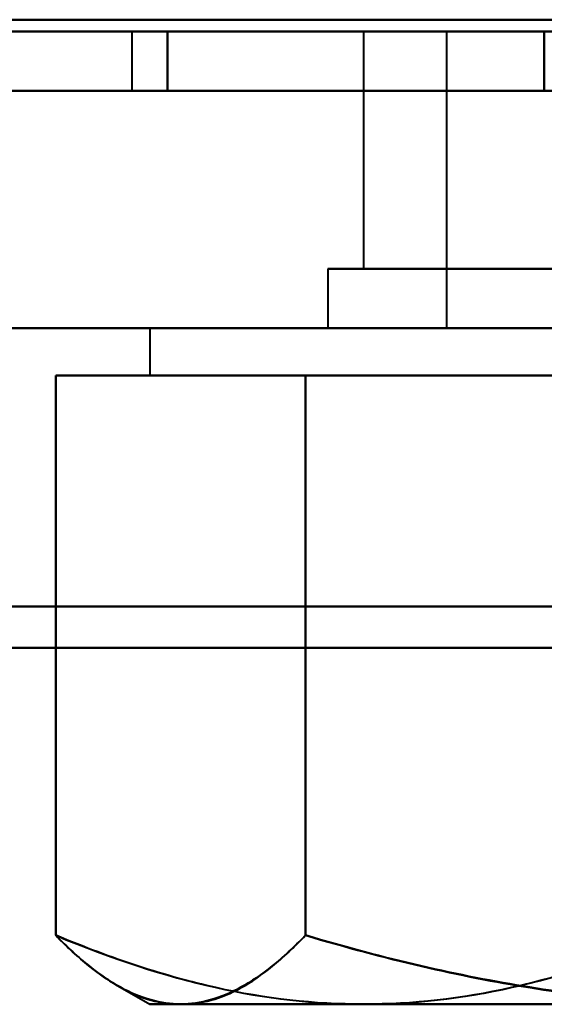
# Model space of a CAD drawing. Header units: millimetres. Extents: x -1110 to 1388, y -120 to 1267.
# Tile 55 of 88: x 314.4 to 318.82, y 120.67 to 128.97. Entities that reach past the tile are written whole.
import ezdxf

# ---------------------------------------------------------------- set-up
doc = ezdxf.new("R2010")
doc.units = ezdxf.units.MM
doc.layers.add('G-IMPT', color=8, linetype='Continuous', lineweight=40)

# ---------------------------------------------------------------- blocks, each defined once
blk = doc.blocks.new('NEXA 1000 CALQUES_dwg-755156-Droite')
at = {"layer": 'G-IMPT'}
for p, q in [((-331.9, 128.8723), (367.9, 128.8723)), ((315.35, 128.8723), (315.35, 128.3723)), ((315.35, 128.8723), (315.35, 128.3723)), ((315.35, 128.8723), (315.35, 128.3723)), ((315.35, 128.8723), (315.35, 128.3723)), ((315.35, 128.8723), (328.65, 128.8723)), ((315.35, 128.8723), (328.65, 128.8723)), ((328.65, 128.8723), (315.35, 128.8723)), ((328.65, 128.8723), (315.35, 128.8723)), ((315.35, 128.8723), (328.65, 128.8723)), ((315.35, 128.8723), (328.65, 128.8723)), ((328.65, 128.8723), (315.35, 128.8723)), ((328.65, 128.8723), (315.35, 128.8723)), ((315.35, 128.8723), (328.65, 128.8723)), ((315.35, 128.8723), (328.65, 128.8723)), ((328.65, 128.8723), (315.35, 128.8723)), ((328.65, 128.8723), (315.35, 128.8723)), ((315.35, 128.8723), (328.65, 128.8723)), ((315.35, 128.8723), (328.65, 128.8723)), ((328.65, 128.8723), (315.35, 128.8723)), ((328.65, 128.8723), (315.35, 128.8723)), ((317.3, 128.8723), (317.3, 126.8723)), ((317.3, 128.8723), (317.3, 126.8723)), ((317.3, 128.8723), (317.3, 126.8723)), ((317.3, 128.8723), (317.3, 126.8723)), ((322, 128.8723), (317.3, 128.8723)), ((317.3, 128.8723), (322, 128.8723)), ((322, 128.8723), (317.3, 128.8723)), ((317.3, 128.8723), (322, 128.8723)), ((322, 128.8723), (317.3, 128.8723)), ((317.3, 128.8723), (322, 128.8723)), ((322, 128.8723), (317.3, 128.8723)), ((317.3, 128.8723), (322, 128.8723)), ((318, 128.8723), (318, 126.3723)), ((318, 128.8723), (318, 126.3723)), ((318, 128.8723), (318, 126.3723)), ((318, 128.8723), (318, 126.3723)), ((322, 128.8723), (318, 128.8723)), ((318, 128.8723), (323.122, 128.8723)), ((322, 128.8723), (318, 128.8723)), ((318, 128.8723), (323.122, 128.8723)), ((322, 128.8723), (318, 128.8723)), ((318, 128.8723), (323.122, 128.8723)), ((322, 128.8723), (318, 128.8723)), ((318, 128.8723), (323.122, 128.8723)), ((352, 128.3723), (-333, 128.3723)), ((-332.4, 128.3723), (333.4, 128.3723)), ((-332.4, 128.3723), (368.4, 128.3723)), ((315.35, 128.3723), (322, 128.3723)), ((315.35, 128.3723), (328.65, 128.3723)), ((322, 128.3723), (315.35, 128.3723)), ((315.35, 128.3723), (322, 128.3723)), ((315.35, 128.3723), (328.65, 128.3723)), ((322, 128.3723), (315.35, 128.3723)), ((322, 128.3723), (315.35, 128.3723)), ((315.35, 128.3723), (322, 128.3723)), ((315.35, 128.3723), (328.65, 128.3723)), ((322, 128.3723), (315.35, 128.3723)), ((315.35, 128.3723), (322, 128.3723)), ((315.35, 128.3723), (328.65, 128.3723)), ((317, 126.8723), (317, 126.3723)), ((317, 126.8723), (317, 126.3723)), ((317, 126.8723), (317, 126.3723)), ((317, 126.8723), (317, 126.3723)), ((322, 126.8723), (317, 126.8723)), ((317, 126.8723), (322, 126.8723)), ((322, 126.8723), (317, 126.8723)), ((317, 126.8723), (322, 126.8723)), ((322, 126.8723), (317, 126.8723)), ((317, 126.8723), (322, 126.8723)), ((322, 126.8723), (317, 126.8723)), ((317, 126.8723), (322, 126.8723)), ((317.3, 126.8723), (324.35, 126.8723)), ((326.0703, 126.8723), (317.3, 126.8723)), ((317.3, 126.8723), (324.35, 126.8723)), ((326.0703, 126.8723), (317.3, 126.8723)), ((317.3, 126.8723), (324.35, 126.8723)), ((326.0703, 126.8723), (317.3, 126.8723)), ((317.3, 126.8723), (324.35, 126.8723)), ((326.0703, 126.8723), (317.3, 126.8723)), ((326.7, 126.8723), (317.9297, 126.8723)), ((326.7, 126.8723), (317.9297, 126.8723)), ((326.7, 126.8723), (317.9297, 126.8723)), ((326.7, 126.8723), (317.9297, 126.8723)), ((352, 126.3723), (-333, 126.3723)), ((352, 126.3723), (-333, 126.3723)), ((315.5, 126.3723), (315.5, 125.9723)), ((315.5, 126.3723), (315.5, 125.9723)), ((315.5, 126.3723), (315.5, 125.9723)), ((315.5, 126.3723), (315.5, 125.9723)), ((328.2391, 126.3723), (315.5, 126.3723)), ((328.2391, 126.3723), (315.5, 126.3723)), ((315.5, 126.3723), (328.2391, 126.3723)), ((315.5, 126.3723), (328.2391, 126.3723)), ((328.2391, 126.3723), (315.5, 126.3723)), ((328.2391, 126.3723), (315.5, 126.3723)), ((315.5, 126.3723), (328.2391, 126.3723)), ((315.5, 126.3723), (328.2391, 126.3723)), ((328.5, 126.3723), (315.7609, 126.3723)), ((328.5, 126.3723), (315.7609, 126.3723)), ((315.7609, 126.3723), (328.5, 126.3723)), ((315.7609, 126.3723), (328.5, 126.3723)), ((328.5, 126.3723), (315.7609, 126.3723)), ((328.5, 126.3723), (315.7609, 126.3723)), ((315.7609, 126.3723), (328.5, 126.3723)), ((315.7609, 126.3723), (328.5, 126.3723)), ((317, 126.3723), (322, 126.3723)), ((322, 126.3723), (317, 126.3723)), ((317, 126.3723), (322, 126.3723)), ((322, 126.3723), (317, 126.3723)), ((317, 126.3723), (322, 126.3723)), ((322, 126.3723), (317, 126.3723)), ((317, 126.3723), (322, 126.3723)), ((322, 126.3723), (317, 126.3723)), ((323.122, 126.3723), (318, 126.3723)), ((318, 126.3723), (323.122, 126.3723)), ((323.122, 126.3723), (318, 126.3723)), ((318, 126.3723), (323.122, 126.3723)), ((323.122, 126.3723), (318, 126.3723)), ((318, 126.3723), (323.122, 126.3723)), ((323.122, 126.3723), (318, 126.3723)), ((318, 126.3723), (323.122, 126.3723)), ((317.3015, 125.9723), (315.5, 125.9723)), ((315.5, 125.9723), (317.3015, 125.9723)), ((317.3015, 125.9723), (315.5, 125.9723)), ((315.5, 125.9723), (317.3015, 125.9723)), ((315.5, 125.9723), (317.3015, 125.9723)), ((317.3015, 125.9723), (315.5, 125.9723)), ((315.5, 125.9723), (317.3015, 125.9723)), ((317.3015, 125.9723), (315.5, 125.9723)), ((320.4594, 125.9723), (315.7609, 125.9723)), ((315.7609, 125.9723), (320.4594, 125.9723)), ((320.4594, 125.9723), (315.7609, 125.9723)), ((315.7609, 125.9723), (320.4594, 125.9723)), ((315.7609, 125.9723), (320.4594, 125.9723)), ((320.4594, 125.9723), (315.7609, 125.9723)), ((315.7609, 125.9723), (320.4594, 125.9723)), ((320.4594, 125.9723), (315.7609, 125.9723)), ((323.5406, 125.9723), (317.3015, 125.9723)), ((317.3015, 125.9723), (323.5406, 125.9723)), ((323.5406, 125.9723), (317.3015, 125.9723)), ((317.3015, 125.9723), (323.5406, 125.9723)), ((317.3015, 125.9723), (323.5406, 125.9723)), ((323.5406, 125.9723), (317.3015, 125.9723)), ((317.3015, 125.9723), (323.5406, 125.9723)), ((323.5406, 125.9723), (317.3015, 125.9723)), ((315.2326, 120.8267), (315.5, 120.6723)), ((315.2326, 120.8267), (315.5, 120.6723)), ((315.2326, 120.8267), (315.5, 120.6723)), ((315.2326, 120.8267), (315.5, 120.6723)), ((317.3015, 120.6723), (315.5, 120.6723)), ((315.5, 120.6723), (317.3015, 120.6723)), ((317.3015, 120.6723), (315.5, 120.6723)), ((315.5, 120.6723), (317.3015, 120.6723)), ((315.5, 120.6723), (317.3015, 120.6723)), ((317.3015, 120.6723), (315.5, 120.6723)), ((315.5, 120.6723), (317.3015, 120.6723)), ((317.3015, 120.6723), (315.5, 120.6723)), ((320.4594, 120.6723), (315.7609, 120.6723)), ((315.7609, 120.6723), (320.4594, 120.6723)), ((320.4594, 120.6723), (315.7609, 120.6723)), ((315.7609, 120.6723), (320.4594, 120.6723)), ((315.7609, 120.6723), (320.4594, 120.6723)), ((320.4594, 120.6723), (315.7609, 120.6723)), ((315.7609, 120.6723), (320.4594, 120.6723)), ((320.4594, 120.6723), (315.7609, 120.6723)), ((323.5406, 120.6723), (317.3015, 120.6723)), ((317.3015, 120.6723), (323.5406, 120.6723)), ((323.5406, 120.6723), (317.3015, 120.6723)), ((317.3015, 120.6723), (323.5406, 120.6723)), ((317.3015, 120.6723), (323.5406, 120.6723)), ((323.5406, 120.6723), (317.3015, 120.6723)), ((317.3015, 120.6723), (323.5406, 120.6723)), ((323.5406, 120.6723), (317.3015, 120.6723))]:
    blk.add_line(p, q, dxfattribs=at)
at = {"layer": 'G-IMPT', "flags": 128}
for points in [[(333.4, 128.9723), (166.95, 128.9723), (0.5, 128.9723), (-165.95, 128.9723), (-332.4, 128.9723)], [(333.4, 128.9723), (166.95, 128.9723), (0.5, 128.9723), (-165.95, 128.9723), (-332.4, 128.9723)], [(-332.4, 128.9723), (-165.95, 128.9723), (0.5, 128.9723), (166.95, 128.9723), (333.4, 128.9723)], [(368.4, 128.9723), (193.2, 128.9723), (18, 128.9723), (-157.2, 128.9723), (-332.4, 128.9723)], [(368.4, 128.9723), (193.2, 128.9723), (18, 128.9723), (-157.2, 128.9723), (-332.4, 128.9723)], [(-332.4, 128.9723), (-157.2, 128.9723), (18, 128.9723), (193.2, 128.9723), (368.4, 128.9723)], [(333.4, 128.8723), (166.95, 128.8723), (0.5, 128.8723), (-165.95, 128.8723), (-332.4, 128.8723)], [(-332.4, 128.8723), (-165.95, 128.8723), (0.5, 128.8723), (166.95, 128.8723), (333.4, 128.8723)], [(-332.4, 128.8723), (-157.2, 128.8723), (18, 128.8723), (193.2, 128.8723), (368.4, 128.8723)], [(368.4, 128.8723), (193.2, 128.8723), (18, 128.8723), (-157.2, 128.8723), (-332.4, 128.8723)], [(333, 128.8723), (166.75, 128.8723), (0.5, 128.8723), (-165.75, 128.8723), (-332, 128.8723)], [(-332, 128.8723), (-165.75, 128.8723), (0.5, 128.8723), (166.75, 128.8723), (333, 128.8723)], [(333, 128.8723), (166.75, 128.8723), (0.5, 128.8723), (-165.75, 128.8723), (-332, 128.8723)], [(-332, 128.8723), (-165.75, 128.8723), (0.5, 128.8723), (166.75, 128.8723), (333, 128.8723)], [(-331.9, 128.8723), (-156.95, 128.8723), (18, 128.8723), (192.95, 128.8723), (367.9, 128.8723)], [(367.9, 128.8723), (192.95, 128.8723), (18, 128.8723), (-156.95, 128.8723), (-331.9, 128.8723)], [(367.9, 128.8723), (192.95, 128.8723), (18, 128.8723), (-156.95, 128.8723), (-331.9, 128.8723)], [(-331.9, 128.8723), (-156.95, 128.8723), (18, 128.8723), (192.95, 128.8723), (367.9, 128.8723)], [(367.9, 128.8723), (192.95, 128.8723), (18, 128.8723), (-156.95, 128.8723), (-331.9, 128.8723)], [(-331.9, 128.8723), (-156.95, 128.8723), (18, 128.8723), (192.95, 128.8723), (367.9, 128.8723)], [(-331.9, 128.8723), (-156.95, 128.8723), (18, 128.8723), (192.95, 128.8723), (367.9, 128.8723)], [(367.9, 128.8723), (192.95, 128.8723), (18, 128.8723), (-156.95, 128.8723), (-331.9, 128.8723)], [(-331.9, 128.8723), (-156.95, 128.8723), (18, 128.8723), (192.95, 128.8723), (367.9, 128.8723)], [(367.9, 128.8723), (192.95, 128.8723), (18, 128.8723), (-156.95, 128.8723), (-331.9, 128.8723)], [(367.9, 128.8723), (192.95, 128.8723), (18, 128.8723), (-156.95, 128.8723), (-331.9, 128.8723)], [(-331.9, 128.8723), (-156.95, 128.8723), (18, 128.8723), (192.95, 128.8723), (367.9, 128.8723)], [(315.6491, 128.8723), (316.443, 128.8723), (317.2369, 128.8723), (318.0307, 128.8723), (318.8246, 128.8723)], [(315.6491, 128.3723), (315.6491, 128.4973), (315.6491, 128.6223), (315.6491, 128.7473), (315.6491, 128.8723)], [(318.8246, 128.8723), (318.0307, 128.8723), (317.2369, 128.8723), (316.443, 128.8723), (315.6491, 128.8723)], [(315.6491, 128.8723), (315.6491, 128.7473), (315.6491, 128.6223), (315.6491, 128.4973), (315.6491, 128.3723)], [(315.6491, 128.8723), (316.443, 128.8723), (317.2369, 128.8723), (318.0307, 128.8723), (318.8246, 128.8723)], [(318.8246, 128.8723), (318.0307, 128.8723), (317.2369, 128.8723), (316.443, 128.8723), (315.6491, 128.8723)], [(315.6491, 128.8723), (316.443, 128.8723), (317.2369, 128.8723), (318.0307, 128.8723), (318.8246, 128.8723)], [(315.6491, 128.3723), (315.6491, 128.4973), (315.6491, 128.6223), (315.6491, 128.7473), (315.6491, 128.8723)], [(318.8246, 128.8723), (318.0307, 128.8723), (317.2369, 128.8723), (316.443, 128.8723), (315.6491, 128.8723)], [(315.6491, 128.8723), (315.6491, 128.7473), (315.6491, 128.6223), (315.6491, 128.4973), (315.6491, 128.3723)], [(315.6491, 128.8723), (316.443, 128.8723), (317.2369, 128.8723), (318.0307, 128.8723), (318.8246, 128.8723)], [(318.8246, 128.8723), (318.0307, 128.8723), (317.2369, 128.8723), (316.443, 128.8723), (315.6491, 128.8723)], [(315.6491, 128.8723), (316.443, 128.8723), (317.2369, 128.8723), (318.0307, 128.8723), (318.8246, 128.8723)], [(315.6491, 128.3723), (315.6491, 128.4973), (315.6491, 128.6223), (315.6491, 128.7473), (315.6491, 128.8723)], [(318.8246, 128.8723), (318.0307, 128.8723), (317.2369, 128.8723), (316.443, 128.8723), (315.6491, 128.8723)], [(315.6491, 128.8723), (315.6491, 128.7473), (315.6491, 128.6223), (315.6491, 128.4973), (315.6491, 128.3723)], [(315.6491, 128.8723), (316.443, 128.8723), (317.2369, 128.8723), (318.0307, 128.8723), (318.8246, 128.8723)], [(318.8246, 128.8723), (318.0307, 128.8723), (317.2369, 128.8723), (316.443, 128.8723), (315.6491, 128.8723)], [(315.6491, 128.8723), (316.443, 128.8723), (317.2369, 128.8723), (318.0307, 128.8723), (318.8246, 128.8723)], [(315.6491, 128.3723), (315.6491, 128.4973), (315.6491, 128.6223), (315.6491, 128.7473), (315.6491, 128.8723)], [(318.8246, 128.8723), (318.0307, 128.8723), (317.2369, 128.8723), (316.443, 128.8723), (315.6491, 128.8723)], [(315.6491, 128.8723), (315.6491, 128.7473), (315.6491, 128.6223), (315.6491, 128.4973), (315.6491, 128.3723)], [(315.6491, 128.8723), (316.443, 128.8723), (317.2369, 128.8723), (318.0307, 128.8723), (318.8246, 128.8723)], [(318.8246, 128.8723), (318.0307, 128.8723), (317.2369, 128.8723), (316.443, 128.8723), (315.6491, 128.8723)], [(318.8246, 128.8723), (320.4123, 128.8723), (322, 128.8723), (323.5877, 128.8723), (325.1754, 128.8723)], [(325.1754, 128.8723), (323.5877, 128.8723), (322, 128.8723), (320.4123, 128.8723), (318.8246, 128.8723)], [(318.8246, 128.8723), (320.4123, 128.8723), (322, 128.8723), (323.5877, 128.8723), (325.1754, 128.8723)], [(325.1754, 128.8723), (323.5877, 128.8723), (322, 128.8723), (320.4123, 128.8723), (318.8246, 128.8723)], [(318.8246, 128.8723), (318.8246, 128.7473), (318.8246, 128.6223), (318.8246, 128.4973), (318.8246, 128.3723)], [(318.8246, 128.8723), (320.4123, 128.8723), (322, 128.8723), (323.5877, 128.8723), (325.1754, 128.8723)], [(318.8246, 128.3723), (318.8246, 128.4973), (318.8246, 128.6223), (318.8246, 128.7473), (318.8246, 128.8723)], [(325.1754, 128.8723), (323.5877, 128.8723), (322, 128.8723), (320.4123, 128.8723), (318.8246, 128.8723)], [(318.8246, 128.8723), (318.8246, 128.7473), (318.8246, 128.6223), (318.8246, 128.4973), (318.8246, 128.3723)], [(318.8246, 128.3723), (318.8246, 128.4973), (318.8246, 128.6223), (318.8246, 128.7473), (318.8246, 128.8723)], [(318.8246, 128.8723), (320.4123, 128.8723), (322, 128.8723), (323.5877, 128.8723), (325.1754, 128.8723)], [(325.1754, 128.8723), (323.5877, 128.8723), (322, 128.8723), (320.4123, 128.8723), (318.8246, 128.8723)], [(318.8246, 128.8723), (318.8246, 128.7473), (318.8246, 128.6223), (318.8246, 128.4973), (318.8246, 128.3723)], [(318.8246, 128.8723), (320.4123, 128.8723), (322, 128.8723), (323.5877, 128.8723), (325.1754, 128.8723)], [(318.8246, 128.3723), (318.8246, 128.4973), (318.8246, 128.6223), (318.8246, 128.7473), (318.8246, 128.8723)], [(325.1754, 128.8723), (323.5877, 128.8723), (322, 128.8723), (320.4123, 128.8723), (318.8246, 128.8723)], [(318.8246, 128.8723), (318.8246, 128.7473), (318.8246, 128.6223), (318.8246, 128.4973), (318.8246, 128.3723)], [(318.8246, 128.3723), (318.8246, 128.4973), (318.8246, 128.6223), (318.8246, 128.7473), (318.8246, 128.8723)], [(318.8246, 128.8723), (320.4123, 128.8723), (322, 128.8723), (323.5877, 128.8723), (325.1754, 128.8723)], [(325.1754, 128.8723), (323.5877, 128.8723), (322, 128.8723), (320.4123, 128.8723), (318.8246, 128.8723)], [(-332.4, 128.3723), (-161.3, 128.3723), (9.8, 128.3723), (180.9, 128.3723), (352, 128.3723)], [(333.4, 128.3723), (166.95, 128.3723), (0.5, 128.3723), (-165.95, 128.3723), (-332.4, 128.3723)], [(-332.4, 128.3723), (-165.95, 128.3723), (0.5, 128.3723), (166.95, 128.3723), (333.4, 128.3723)], [(-332.4, 128.3723), (-165.95, 128.3723), (0.5, 128.3723), (166.95, 128.3723), (333.4, 128.3723)], [(352, 128.3723), (180.9, 128.3723), (9.8, 128.3723), (-161.3, 128.3723), (-332.4, 128.3723)], [(333.4, 128.3723), (166.95, 128.3723), (0.5, 128.3723), (-165.95, 128.3723), (-332.4, 128.3723)], [(-332.4, 128.3723), (-165.95, 128.3723), (0.5, 128.3723), (166.95, 128.3723), (333.4, 128.3723)], [(333.4, 128.3723), (166.95, 128.3723), (0.5, 128.3723), (-165.95, 128.3723), (-332.4, 128.3723)], [(-332.4, 128.3723), (-157.2, 128.3723), (18, 128.3723), (193.2, 128.3723), (368.4, 128.3723)], [(352, 128.3723), (180.9, 128.3723), (9.8, 128.3723), (-161.3, 128.3723), (-332.4, 128.3723)], [(-332.4, 128.3723), (-161.3, 128.3723), (9.8, 128.3723), (180.9, 128.3723), (352, 128.3723)], [(368.4, 128.3723), (193.2, 128.3723), (18, 128.3723), (-157.2, 128.3723), (-332.4, 128.3723)], [(333.4, 128.3723), (166.95, 128.3723), (0.5, 128.3723), (-165.95, 128.3723), (-332.4, 128.3723)], [(-332.4, 128.3723), (-165.95, 128.3723), (0.5, 128.3723), (166.95, 128.3723), (333.4, 128.3723)], [(-326, 128.3723), (-161.15, 128.3723), (3.7, 128.3723), (168.55, 128.3723), (333.4, 128.3723)], [(333.4, 128.3723), (168.55, 128.3723), (3.7, 128.3723), (-161.15, 128.3723), (-326, 128.3723)], [(333.4, 128.3723), (168.55, 128.3723), (3.7, 128.3723), (-161.15, 128.3723), (-326, 128.3723)], [(-326, 128.3723), (-161.15, 128.3723), (3.7, 128.3723), (168.55, 128.3723), (333.4, 128.3723)], [(333.4, 128.3723), (168.55, 128.3723), (3.7, 128.3723), (-161.15, 128.3723), (-326, 128.3723)], [(-326, 128.3723), (-161.15, 128.3723), (3.7, 128.3723), (168.55, 128.3723), (333.4, 128.3723)], [(-326, 128.3723), (-161.15, 128.3723), (3.7, 128.3723), (168.55, 128.3723), (333.4, 128.3723)], [(333.4, 128.3723), (168.55, 128.3723), (3.7, 128.3723), (-161.15, 128.3723), (-326, 128.3723)], [(318.8246, 128.3723), (318.0307, 128.3723), (317.2369, 128.3723), (316.443, 128.3723), (315.6491, 128.3723)], [(315.6491, 128.3723), (316.443, 128.3723), (317.2369, 128.3723), (318.0307, 128.3723), (318.8246, 128.3723)], [(318.8246, 128.3723), (318.0307, 128.3723), (317.2369, 128.3723), (316.443, 128.3723), (315.6491, 128.3723)], [(315.6491, 128.3723), (316.443, 128.3723), (317.2369, 128.3723), (318.0307, 128.3723), (318.8246, 128.3723)], [(318.8246, 128.3723), (318.0307, 128.3723), (317.2369, 128.3723), (316.443, 128.3723), (315.6491, 128.3723)], [(315.6491, 128.3723), (316.443, 128.3723), (317.2369, 128.3723), (318.0307, 128.3723), (318.8246, 128.3723)], [(318.8246, 128.3723), (318.0307, 128.3723), (317.2369, 128.3723), (316.443, 128.3723), (315.6491, 128.3723)], [(315.6491, 128.3723), (316.443, 128.3723), (317.2369, 128.3723), (318.0307, 128.3723), (318.8246, 128.3723)], [(318.8246, 128.3723), (318.0307, 128.3723), (317.2369, 128.3723), (316.443, 128.3723), (315.6491, 128.3723)], [(318.8246, 128.3723), (318.0307, 128.3723), (317.2369, 128.3723), (316.443, 128.3723), (315.6491, 128.3723)], [(315.6491, 128.3723), (316.443, 128.3723), (317.2369, 128.3723), (318.0307, 128.3723), (318.8246, 128.3723)], [(315.6491, 128.3723), (316.443, 128.3723), (317.2369, 128.3723), (318.0307, 128.3723), (318.8246, 128.3723)], [(318.8246, 128.3723), (318.0307, 128.3723), (317.2369, 128.3723), (316.443, 128.3723), (315.6491, 128.3723)], [(318.8246, 128.3723), (318.0307, 128.3723), (317.2369, 128.3723), (316.443, 128.3723), (315.6491, 128.3723)], [(315.6491, 128.3723), (316.443, 128.3723), (317.2369, 128.3723), (318.0307, 128.3723), (318.8246, 128.3723)], [(315.6491, 128.3723), (316.443, 128.3723), (317.2369, 128.3723), (318.0307, 128.3723), (318.8246, 128.3723)], [(325.1754, 128.3723), (323.5877, 128.3723), (322, 128.3723), (320.4123, 128.3723), (318.8246, 128.3723)], [(318.8246, 128.3723), (320.4123, 128.3723), (322, 128.3723), (323.5877, 128.3723), (325.1754, 128.3723)], [(318.8246, 128.3723), (320.4123, 128.3723), (322, 128.3723), (323.5877, 128.3723), (325.1754, 128.3723)], [(325.1754, 128.3723), (323.5877, 128.3723), (322, 128.3723), (320.4123, 128.3723), (318.8246, 128.3723)], [(325.1754, 128.3723), (323.5877, 128.3723), (322, 128.3723), (320.4123, 128.3723), (318.8246, 128.3723)], [(318.8246, 128.3723), (320.4123, 128.3723), (322, 128.3723), (323.5877, 128.3723), (325.1754, 128.3723)], [(318.8246, 128.3723), (320.4123, 128.3723), (322, 128.3723), (323.5877, 128.3723), (325.1754, 128.3723)], [(325.1754, 128.3723), (323.5877, 128.3723), (322, 128.3723), (320.4123, 128.3723), (318.8246, 128.3723)], [(352, 126.3723), (180.75, 126.3723), (9.5, 126.3723), (-161.75, 126.3723), (-333, 126.3723)], [(-333, 126.3723), (-161.75, 126.3723), (9.5, 126.3723), (180.75, 126.3723), (352, 126.3723)], [(-333, 126.3723), (-161.75, 126.3723), (9.5, 126.3723), (180.75, 126.3723), (352, 126.3723)], [(352, 126.3723), (180.75, 126.3723), (9.5, 126.3723), (-161.75, 126.3723), (-333, 126.3723)], [(-333, 126.3723), (-161.75, 126.3723), (9.5, 126.3723), (180.75, 126.3723), (352, 126.3723)], [(352, 126.3723), (180.75, 126.3723), (9.5, 126.3723), (-161.75, 126.3723), (-333, 126.3723)], [(352, 126.3723), (180.75, 126.3723), (9.5, 126.3723), (-161.75, 126.3723), (-333, 126.3723)], [(-333, 126.3723), (-161.75, 126.3723), (9.5, 126.3723), (180.75, 126.3723), (352, 126.3723)], [(-326, 126.3723), (-158.25, 126.3723), (9.5, 126.3723), (177.25, 126.3723), (345, 126.3723)], [(345, 126.3723), (177.25, 126.3723), (9.5, 126.3723), (-158.25, 126.3723), (-326, 126.3723)], [(345, 126.3723), (177.25, 126.3723), (9.5, 126.3723), (-158.25, 126.3723), (-326, 126.3723)], [(-326, 126.3723), (-158.25, 126.3723), (9.5, 126.3723), (177.25, 126.3723), (345, 126.3723)], [(345, 126.3723), (177.25, 126.3723), (9.5, 126.3723), (-158.25, 126.3723), (-326, 126.3723)], [(-326, 126.3723), (-158.25, 126.3723), (9.5, 126.3723), (177.25, 126.3723), (345, 126.3723)], [(-326, 126.3723), (-158.25, 126.3723), (9.5, 126.3723), (177.25, 126.3723), (345, 126.3723)], [(345, 126.3723), (177.25, 126.3723), (9.5, 126.3723), (-158.25, 126.3723), (-326, 126.3723)], [(315.7609, 125.9723), (315.4978, 125.9723), (315.2346, 125.9723), (314.9715, 125.9723), (314.7083, 125.9723)], [(314.7083, 125.9723), (315.3566, 125.9723), (316.0049, 125.9723), (316.6532, 125.9723), (317.3015, 125.9723)], [(314.7083, 121.2529), (314.7083, 122.4327), (314.7083, 123.6126), (314.7083, 124.7924), (314.7083, 125.9723)], [(314.7083, 125.9723), (314.9715, 125.9723), (315.2346, 125.9723), (315.4978, 125.9723), (315.7609, 125.9723)], [(317.3015, 125.9723), (316.6532, 125.9723), (316.0049, 125.9723), (315.3566, 125.9723), (314.7083, 125.9723)], [(314.7083, 125.9723), (314.7083, 124.7924), (314.7083, 123.6126), (314.7083, 122.4327), (314.7083, 121.2529)], [(315.7609, 125.9723), (315.4978, 125.9723), (315.2346, 125.9723), (314.9715, 125.9723), (314.7083, 125.9723)], [(314.7083, 125.9723), (315.3566, 125.9723), (316.0049, 125.9723), (316.6532, 125.9723), (317.3015, 125.9723)], [(314.7083, 121.2529), (314.7083, 122.4327), (314.7083, 123.6126), (314.7083, 124.7924), (314.7083, 125.9723)], [(314.7083, 125.9723), (314.9715, 125.9723), (315.2346, 125.9723), (315.4978, 125.9723), (315.7609, 125.9723)], [(317.3015, 125.9723), (316.6532, 125.9723), (316.0049, 125.9723), (315.3566, 125.9723), (314.7083, 125.9723)], [(314.7083, 125.9723), (314.7083, 124.7924), (314.7083, 123.6126), (314.7083, 122.4327), (314.7083, 121.2529)], [(317.3015, 125.9723), (316.6532, 125.9723), (316.0049, 125.9723), (315.3566, 125.9723), (314.7083, 125.9723)], [(314.7083, 125.9723), (314.7083, 124.7924), (314.7083, 123.6126), (314.7083, 122.4327), (314.7083, 121.2529)], [(314.7083, 121.2529), (314.7083, 122.4327), (314.7083, 123.6126), (314.7083, 124.7924), (314.7083, 125.9723)], [(314.7083, 125.9723), (314.9715, 125.9723), (315.2346, 125.9723), (315.4978, 125.9723), (315.7609, 125.9723)], [(315.7609, 125.9723), (315.4978, 125.9723), (315.2346, 125.9723), (314.9715, 125.9723), (314.7083, 125.9723)], [(314.7083, 125.9723), (315.3566, 125.9723), (316.0049, 125.9723), (316.6532, 125.9723), (317.3015, 125.9723)], [(317.3015, 125.9723), (316.6532, 125.9723), (316.0049, 125.9723), (315.3566, 125.9723), (314.7083, 125.9723)], [(314.7083, 125.9723), (314.7083, 124.7924), (314.7083, 123.6126), (314.7083, 122.4327), (314.7083, 121.2529)], [(314.7083, 121.2529), (314.7083, 122.4327), (314.7083, 123.6126), (314.7083, 124.7924), (314.7083, 125.9723)], [(314.7083, 125.9723), (314.9715, 125.9723), (315.2346, 125.9723), (315.4978, 125.9723), (315.7609, 125.9723)], [(315.7609, 125.9723), (315.4978, 125.9723), (315.2346, 125.9723), (314.9715, 125.9723), (314.7083, 125.9723)], [(314.7083, 125.9723), (315.3566, 125.9723), (316.0049, 125.9723), (316.6532, 125.9723), (317.3015, 125.9723)], [(316.8135, 125.9723), (316.5504, 125.9723), (316.2872, 125.9723), (316.0241, 125.9723), (315.7609, 125.9723)], [(315.7609, 125.9723), (316.0241, 125.9723), (316.2872, 125.9723), (316.5504, 125.9723), (316.8135, 125.9723)], [(316.8135, 125.9723), (316.5504, 125.9723), (316.2872, 125.9723), (316.0241, 125.9723), (315.7609, 125.9723)], [(315.7609, 125.9723), (316.0241, 125.9723), (316.2872, 125.9723), (316.5504, 125.9723), (316.8135, 125.9723)], [(315.7609, 125.9723), (316.0241, 125.9723), (316.2872, 125.9723), (316.5504, 125.9723), (316.8135, 125.9723)], [(316.8135, 125.9723), (316.5504, 125.9723), (316.2872, 125.9723), (316.0241, 125.9723), (315.7609, 125.9723)], [(315.7609, 125.9723), (316.0241, 125.9723), (316.2872, 125.9723), (316.5504, 125.9723), (316.8135, 125.9723)], [(316.8135, 125.9723), (316.5504, 125.9723), (316.2872, 125.9723), (316.0241, 125.9723), (315.7609, 125.9723)], [(320.4594, 125.9723), (319.5479, 125.9723), (318.6365, 125.9723), (317.725, 125.9723), (316.8135, 125.9723)], [(316.8135, 121.2529), (316.8135, 122.4327), (316.8135, 123.6126), (316.8135, 124.7924), (316.8135, 125.9723)], [(316.8135, 125.9723), (317.725, 125.9723), (318.6365, 125.9723), (319.5479, 125.9723), (320.4594, 125.9723)], [(316.8135, 125.9723), (316.8135, 124.7924), (316.8135, 123.6126), (316.8135, 122.4327), (316.8135, 121.2529)], [(320.4594, 125.9723), (319.5479, 125.9723), (318.6365, 125.9723), (317.725, 125.9723), (316.8135, 125.9723)], [(316.8135, 121.2529), (316.8135, 122.4327), (316.8135, 123.6126), (316.8135, 124.7924), (316.8135, 125.9723)], [(316.8135, 125.9723), (317.725, 125.9723), (318.6365, 125.9723), (319.5479, 125.9723), (320.4594, 125.9723)], [(316.8135, 125.9723), (316.8135, 124.7924), (316.8135, 123.6126), (316.8135, 122.4327), (316.8135, 121.2529)], [(316.8135, 125.9723), (316.8135, 124.7924), (316.8135, 123.6126), (316.8135, 122.4327), (316.8135, 121.2529)], [(316.8135, 121.2529), (316.8135, 122.4327), (316.8135, 123.6126), (316.8135, 124.7924), (316.8135, 125.9723)], [(316.8135, 125.9723), (317.725, 125.9723), (318.6365, 125.9723), (319.5479, 125.9723), (320.4594, 125.9723)], [(320.4594, 125.9723), (319.5479, 125.9723), (318.6365, 125.9723), (317.725, 125.9723), (316.8135, 125.9723)], [(316.8135, 125.9723), (316.8135, 124.7924), (316.8135, 123.6126), (316.8135, 122.4327), (316.8135, 121.2529)], [(316.8135, 121.2529), (316.8135, 122.4327), (316.8135, 123.6126), (316.8135, 124.7924), (316.8135, 125.9723)], [(316.8135, 125.9723), (317.725, 125.9723), (318.6365, 125.9723), (319.5479, 125.9723), (320.4594, 125.9723)], [(320.4594, 125.9723), (319.5479, 125.9723), (318.6365, 125.9723), (317.725, 125.9723), (316.8135, 125.9723)], [(317.3015, 125.9723), (317.9499, 125.9723), (318.5982, 125.9723), (319.2465, 125.9723), (319.8948, 125.9723)], [(319.8948, 125.9723), (319.2465, 125.9723), (318.5982, 125.9723), (317.9499, 125.9723), (317.3015, 125.9723)], [(317.3015, 125.9723), (317.9499, 125.9723), (318.5982, 125.9723), (319.2465, 125.9723), (319.8948, 125.9723)], [(319.8948, 125.9723), (319.2465, 125.9723), (318.5982, 125.9723), (317.9499, 125.9723), (317.3015, 125.9723)], [(319.8948, 125.9723), (319.2465, 125.9723), (318.5982, 125.9723), (317.9499, 125.9723), (317.3015, 125.9723)], [(317.3015, 125.9723), (317.9499, 125.9723), (318.5982, 125.9723), (319.2465, 125.9723), (319.8948, 125.9723)], [(319.8948, 125.9723), (319.2465, 125.9723), (318.5982, 125.9723), (317.9499, 125.9723), (317.3015, 125.9723)], [(317.3015, 125.9723), (317.9499, 125.9723), (318.5982, 125.9723), (319.2465, 125.9723), (319.8948, 125.9723)], [(-333, 124.025), (-161.75, 124.025), (9.5, 124.025), (180.75, 124.025), (352, 124.025)], [(352, 124.025), (180.75, 124.025), (9.5, 124.025), (-161.75, 124.025), (-333, 124.025)], [(352, 124.025), (180.75, 124.025), (9.5, 124.025), (-161.75, 124.025), (-333, 124.025)], [(-333, 124.025), (-161.75, 124.025), (9.5, 124.025), (180.75, 124.025), (352, 124.025)], [(352, 124.025), (180.75, 124.025), (9.5, 124.025), (-161.75, 124.025), (-333, 124.025)], [(-333, 124.025), (-161.75, 124.025), (9.5, 124.025), (180.75, 124.025), (352, 124.025)], [(-333, 124.025), (-161.75, 124.025), (9.5, 124.025), (180.75, 124.025), (352, 124.025)], [(352, 124.025), (180.75, 124.025), (9.5, 124.025), (-161.75, 124.025), (-333, 124.025)], [(-333, 123.6777), (-161.75, 123.6777), (9.5, 123.6777), (180.75, 123.6777), (352, 123.6777)], [(352, 123.6777), (180.75, 123.6777), (9.5, 123.6777), (-161.75, 123.6777), (-333, 123.6777)], [(352, 123.6777), (180.75, 123.6777), (9.5, 123.6777), (-161.75, 123.6777), (-333, 123.6777)], [(352, 123.6777), (180.75, 123.6777), (9.5, 123.6777), (-161.75, 123.6777), (-333, 123.6777)], [(-333, 123.6777), (-161.75, 123.6777), (9.5, 123.6777), (180.75, 123.6777), (352, 123.6777)], [(-333, 123.6777), (-161.75, 123.6777), (9.5, 123.6777), (180.75, 123.6777), (352, 123.6777)]]:
    blk.add_lwpolyline(points, dxfattribs=at)
at = {"layer": 'G-IMPT'}
for points in [[(315.7609, 120.6723), (315.5935, 120.6725), (315.2602, 120.7662), (314.9016, 121.0541), (314.7083, 121.2529)], [(314.7083, 121.2529), (315.1845, 121.0541), (316.0679, 120.7662), (316.889, 120.6725), (317.3015, 120.6723)], [(315.7609, 120.6723), (315.5935, 120.6725), (315.2602, 120.7662), (314.9016, 121.0541), (314.7083, 121.2529)], [(314.7083, 121.2529), (315.1845, 121.0541), (316.0679, 120.7662), (316.889, 120.6725), (317.3015, 120.6723)], [(314.7083, 121.2529), (315.1845, 121.0541), (316.0679, 120.7662), (316.889, 120.6725), (317.3015, 120.6723)], [(315.7609, 120.6723), (315.5935, 120.6725), (315.2602, 120.7662), (314.9016, 121.0541), (314.7083, 121.2529)], [(314.7083, 121.2529), (315.1845, 121.0541), (316.0679, 120.7662), (316.889, 120.6725), (317.3015, 120.6723)], [(315.7609, 120.6723), (315.5935, 120.6725), (315.2602, 120.7662), (314.9016, 121.0541), (314.7083, 121.2529)], [(316.8135, 121.2529), (316.6203, 121.0541), (316.2617, 120.7662), (315.9284, 120.6725), (315.7609, 120.6723)], [(316.8135, 121.2529), (316.6203, 121.0541), (316.2617, 120.7662), (315.9284, 120.6725), (315.7609, 120.6723)], [(316.8135, 121.2529), (316.6203, 121.0541), (316.2617, 120.7662), (315.9284, 120.6725), (315.7609, 120.6723)], [(316.8135, 121.2529), (316.6203, 121.0541), (316.2617, 120.7662), (315.9284, 120.6725), (315.7609, 120.6723)], [(320.4594, 120.6723), (319.8794, 120.6725), (318.725, 120.7662), (317.483, 121.0541), (316.8135, 121.2529)], [(320.4594, 120.6723), (319.8794, 120.6725), (318.725, 120.7662), (317.483, 121.0541), (316.8135, 121.2529)], [(320.4594, 120.6723), (319.8794, 120.6725), (318.725, 120.7662), (317.483, 121.0541), (316.8135, 121.2529)], [(320.4594, 120.6723), (319.8794, 120.6725), (318.725, 120.7662), (317.483, 121.0541), (316.8135, 121.2529)], [(317.3015, 120.6723), (317.7141, 120.6725), (318.5352, 120.7662), (319.4186, 121.0541), (319.8948, 121.2529)], [(317.3015, 120.6723), (317.7141, 120.6725), (318.5352, 120.7662), (319.4186, 121.0541), (319.8948, 121.2529)], [(317.3015, 120.6723), (317.7141, 120.6725), (318.5352, 120.7662), (319.4186, 121.0541), (319.8948, 121.2529)], [(317.3015, 120.6723), (317.7141, 120.6725), (318.5352, 120.7662), (319.4186, 121.0541), (319.8948, 121.2529)]]:
    blk.add_open_spline(points, degree=3, dxfattribs=at)
for points, knots in [([(317.3015, 120.6723), (316.8854, 120.6714), (316.2785, 120.7397), (315.4119, 120.9792), (314.9481, 121.1529), (314.7083, 121.2529)], [0, 0, 0, 0, 0.5, 0.75, 1, 1, 1, 1]), ([(314.7083, 121.2529), (314.805, 121.1529), (314.9959, 120.9792), (315.3496, 120.7397), (315.5931, 120.6714), (315.7609, 120.6723)], [0, 0, 0, 0, 0.25, 0.5, 1, 1, 1, 1]), ([(317.3015, 120.6723), (316.8854, 120.6714), (316.2785, 120.7397), (315.4119, 120.9792), (314.9481, 121.1529), (314.7083, 121.2529)], [0, 0, 0, 0, 0.5, 0.75, 1, 1, 1, 1]), ([(314.7083, 121.2529), (314.805, 121.1529), (314.9959, 120.9792), (315.3496, 120.7397), (315.5931, 120.6714), (315.7609, 120.6723)], [0, 0, 0, 0, 0.25, 0.5, 1, 1, 1, 1]), ([(314.7083, 121.2529), (314.805, 121.1529), (314.9959, 120.9792), (315.3496, 120.7397), (315.5931, 120.6714), (315.7609, 120.6723)], [0, 0, 0, 0, 0.25, 0.5, 1, 1, 1, 1]), ([(317.3015, 120.6723), (316.8854, 120.6714), (316.2785, 120.7397), (315.4119, 120.9792), (314.9481, 121.1529), (314.7083, 121.2529)], [0, 0, 0, 0, 0.5, 0.75, 1, 1, 1, 1]), ([(314.7083, 121.2529), (314.805, 121.1529), (314.9959, 120.9792), (315.3496, 120.7397), (315.5931, 120.6714), (315.7609, 120.6723)], [0, 0, 0, 0, 0.25, 0.5, 1, 1, 1, 1]), ([(317.3015, 120.6723), (316.8854, 120.6714), (316.2785, 120.7397), (315.4119, 120.9792), (314.9481, 121.1529), (314.7083, 121.2529)], [0, 0, 0, 0, 0.5, 0.75, 1, 1, 1, 1]), ([(315.7609, 120.6723), (315.9318, 120.6714), (316.1835, 120.7397), (316.5317, 120.9792), (316.7149, 121.1529), (316.8135, 121.2529)], [0, 0, 0, 0, 0.5, 0.75, 1, 1, 1, 1]), ([(315.7609, 120.6723), (315.9318, 120.6714), (316.1835, 120.7397), (316.5317, 120.9792), (316.7149, 121.1529), (316.8135, 121.2529)], [0, 0, 0, 0, 0.5, 0.75, 1, 1, 1, 1]), ([(315.7609, 120.6723), (315.9318, 120.6714), (316.1835, 120.7397), (316.5317, 120.9792), (316.7149, 121.1529), (316.8135, 121.2529)], [0, 0, 0, 0, 0.5, 0.75, 1, 1, 1, 1]), ([(315.7609, 120.6723), (315.9318, 120.6714), (316.1835, 120.7397), (316.5317, 120.9792), (316.7149, 121.1529), (316.8135, 121.2529)], [0, 0, 0, 0, 0.5, 0.75, 1, 1, 1, 1]), ([(316.8135, 121.2529), (317.1515, 121.1529), (317.8003, 120.9792), (319.0166, 120.7397), (319.8731, 120.6714), (320.4594, 120.6723)], [0, 0, 0, 0, 0.25, 0.5, 1, 1, 1, 1]), ([(316.8135, 121.2529), (317.1515, 121.1529), (317.8003, 120.9792), (319.0166, 120.7397), (319.8731, 120.6714), (320.4594, 120.6723)], [0, 0, 0, 0, 0.25, 0.5, 1, 1, 1, 1]), ([(316.8135, 121.2529), (317.1515, 121.1529), (317.8003, 120.9792), (319.0166, 120.7397), (319.8731, 120.6714), (320.4594, 120.6723)], [0, 0, 0, 0, 0.25, 0.5, 1, 1, 1, 1]), ([(316.8135, 121.2529), (317.1515, 121.1529), (317.8003, 120.9792), (319.0166, 120.7397), (319.8731, 120.6714), (320.4594, 120.6723)], [0, 0, 0, 0, 0.25, 0.5, 1, 1, 1, 1]), ([(319.8948, 121.2529), (319.6535, 121.1529), (319.1956, 120.9792), (318.333, 120.7397), (317.72, 120.6714), (317.3015, 120.6723)], [0, 0, 0, 0, 0.25, 0.5, 1, 1, 1, 1]), ([(319.8948, 121.2529), (319.6535, 121.1529), (319.1956, 120.9792), (318.333, 120.7397), (317.72, 120.6714), (317.3015, 120.6723)], [0, 0, 0, 0, 0.25, 0.5, 1, 1, 1, 1]), ([(319.8948, 121.2529), (319.6535, 121.1529), (319.1956, 120.9792), (318.333, 120.7397), (317.72, 120.6714), (317.3015, 120.6723)], [0, 0, 0, 0, 0.25, 0.5, 1, 1, 1, 1]), ([(319.8948, 121.2529), (319.6535, 121.1529), (319.1956, 120.9792), (318.333, 120.7397), (317.72, 120.6714), (317.3015, 120.6723)], [0, 0, 0, 0, 0.25, 0.5, 1, 1, 1, 1])]:
    blk.add_open_spline(points, degree=3, knots=knots, dxfattribs=at)

msp = doc.modelspace()

# ---------------------------------------------------------------- linework, layer by layer
at = {"color": 94, "lineweight": 30}
for p, q in [((610.1, 128.3723), (-609.1, 128.3723)), ((-609.1, 128.3723), (610.1, 128.3723))]:
    msp.add_line(p, q, dxfattribs=at)

# ---------------------------------------------------------------- block references
at = {"layer": 'G-IMPT'}
msp.add_blockref('NEXA 1000 CALQUES_dwg-755156-Droite', (0, 0), dxfattribs=at)

doc.saveas('drawing.dxf')
